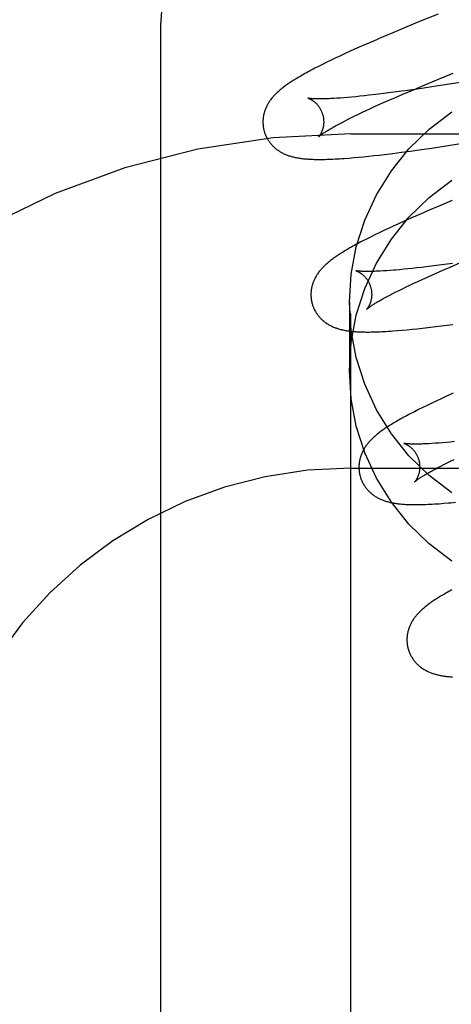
# Model space of a CAD drawing. Header units: inches. Extents: x 0 to 200, y 0 to 129.
# Tile 54 of 94: x 54.308 to 54.45, y 49.626 to 49.95. Entities that reach past the tile are written whole.
import ezdxf

# ---------------------------------------------------------------- set-up
doc = ezdxf.new("R2010")
doc.units = ezdxf.units.IN
doc.header["$LTSCALE"] = 11
doc.header["$MEASUREMENT"] = 0
doc.linetypes.add('HIDDEN', pattern=[0.2, 0.1, -0.1])
doc.layers.add('DEFAULT_2', color=8, linetype='HIDDEN')

msp = doc.modelspace()

# ---------------------------------------------------------------- linework, layer by layer
at = {"layer": 'DEFAULT_2', "color": 8, "linetype": 'HIDDEN'}
for p, q in [((54.41653, 46.55366), (54.41653, 52.05416)), ((54.44524, 49.95226), (54.4391, 49.94975)), ((54.4391, 49.94975), (54.43415, 49.94771)), ((54.35403, 49.2055), (54.35403, 49.94855)), ((54.43032, 49.9461), (54.42661, 49.94453)), ((54.43415, 49.94771), (54.43032, 49.9461)), ((54.42391, 49.94336), (54.42129, 49.94222)), ((54.42661, 49.94453), (54.42391, 49.94336)), ((54.41469, 49.93925), (54.41313, 49.93853)), ((54.41629, 49.93998), (54.41469, 49.93925)), ((54.41874, 49.94109), (54.41629, 49.93998)), ((54.42129, 49.94222), (54.41874, 49.94109)), ((54.40864, 49.93638), (54.40724, 49.93569)), ((54.41009, 49.93709), (54.40864, 49.93638)), ((54.4116, 49.93781), (54.41009, 49.93709)), ((54.41313, 49.93853), (54.4116, 49.93781)), ((54.40592, 49.93503), (54.40468, 49.93439)), ((54.40724, 49.93569), (54.40592, 49.93503)), ((54.44533, 49.9308), (54.45019, 49.93279)), ((54.44066, 49.92886), (54.44533, 49.9308)), ((54.45529, 49.93018), (54.44892, 49.92917)), ((54.42976, 49.9264), (54.42722, 49.92607)), ((54.43239, 49.92675), (54.42976, 49.9264)), ((54.43605, 49.92725), (54.43239, 49.92675)), ((54.43364, 49.92589), (54.43708, 49.92735)), ((54.43986, 49.9278), (54.43605, 49.92725)), ((54.43708, 49.92735), (54.44066, 49.92886)), ((54.4438, 49.92839), (54.43986, 49.9278)), ((54.44892, 49.92917), (54.4438, 49.92839)), ((54.41307, 49.92461), (54.41195, 49.92453)), ((54.41425, 49.9247), (54.41307, 49.92461)), ((54.41548, 49.9248), (54.41425, 49.9247)), ((54.41677, 49.92492), (54.41548, 49.9248)), ((54.41811, 49.92504), (54.41677, 49.92492)), ((54.4195, 49.92518), (54.41811, 49.92504)), ((54.42095, 49.92534), (54.4195, 49.92518)), ((54.42245, 49.9255), (54.42095, 49.92534)), ((54.42478, 49.92577), (54.42245, 49.9255)), ((54.42722, 49.92607), (54.42478, 49.92577)), ((54.42651, 49.92276), (54.42879, 49.92377)), ((54.42879, 49.92377), (54.43117, 49.92482)), ((54.43117, 49.92482), (54.43364, 49.92589)), ((54.41906, 49.91931), (54.4203, 49.91991)), ((54.4203, 49.91991), (54.4216, 49.92051)), ((54.4216, 49.92051), (54.42294, 49.92114)), ((54.42294, 49.92114), (54.42433, 49.92178)), ((54.42433, 49.92178), (54.42651, 49.92276)), ((54.41273, 49.91613), (54.41365, 49.91661)), ((54.41365, 49.91661), (54.41462, 49.91712)), ((54.41462, 49.91712), (54.41565, 49.91764)), ((54.41565, 49.91764), (54.41673, 49.91818)), ((54.41673, 49.91818), (54.41787, 49.91874)), ((54.41787, 49.91874), (54.41906, 49.91931)), ((54.41653, 49.91283), (54.91653, 49.91283)), ((54.43036, 49.90641), (54.43317, 49.90677)), ((54.43317, 49.90677), (54.43606, 49.90716)), ((54.43606, 49.90716), (54.43902, 49.90757)), ((54.43902, 49.90757), (54.44307, 49.90816)), ((54.44307, 49.90816), (54.44724, 49.90878)), ((54.44724, 49.90878), (54.45259, 49.9096)), ((54.41591, 49.90486), (54.4175, 49.905)), ((54.4175, 49.905), (54.4191, 49.90514)), ((54.4191, 49.90514), (54.42072, 49.9053)), ((54.42072, 49.9053), (54.42238, 49.90547)), ((54.42238, 49.90547), (54.42409, 49.90566)), ((54.42409, 49.90566), (54.42584, 49.90586)), ((54.42584, 49.90586), (54.42762, 49.90607)), ((54.42762, 49.90607), (54.43036, 49.90641)), ((54.44985, 49.89088), (54.44603, 49.88928)), ((54.44232, 49.8877), (54.43963, 49.88654)), ((54.44603, 49.88928), (54.44232, 49.8877)), ((54.43447, 49.88427), (54.43201, 49.88316)), ((54.43701, 49.8854), (54.43447, 49.88427)), ((54.43963, 49.88654), (54.43701, 49.8854)), ((54.42735, 49.881), (54.42585, 49.88028)), ((54.42887, 49.88171), (54.42735, 49.881)), ((54.43042, 49.88243), (54.42887, 49.88171)), ((54.43201, 49.88316), (54.43042, 49.88243)), ((54.42167, 49.87822), (54.42044, 49.87758)), ((54.423, 49.87888), (54.42167, 49.87822)), ((54.42439, 49.87957), (54.423, 49.87888)), ((54.42585, 49.88028), (54.42439, 49.87957)), ((54.43064, 49.86796), (54.42943, 49.86786)), ((54.43389, 49.86825), (54.43255, 49.86812)), ((54.43528, 49.86839), (54.43389, 49.86825)), ((54.43672, 49.86854), (54.43528, 49.86839)), ((54.43822, 49.86871), (54.43672, 49.86854)), ((54.43976, 49.86889), (54.43822, 49.86871)), ((54.44216, 49.86918), (54.43976, 49.86889)), ((54.44467, 49.86949), (54.44216, 49.86918)), ((54.44438, 49.8669), (54.44675, 49.86793)), ((54.44727, 49.86983), (54.44467, 49.86949)), ((54.44675, 49.86793), (54.44921, 49.869)), ((54.44997, 49.8702), (54.44727, 49.86983)), ((54.44921, 49.869), (54.45262, 49.87046)), ((54.42829, 49.86778), (54.4272, 49.86771)), ((54.42943, 49.86786), (54.42829, 49.86778)), ((54.43857, 49.86427), (54.43995, 49.86491)), ((54.43995, 49.86491), (54.44212, 49.86589)), ((54.44212, 49.86589), (54.44438, 49.8669)), ((54.4324, 49.86133), (54.43353, 49.86188)), ((54.43353, 49.86188), (54.43471, 49.86246)), ((54.43471, 49.86246), (54.43595, 49.86305)), ((54.43595, 49.86305), (54.43723, 49.86365)), ((54.43723, 49.86365), (54.43857, 49.86427)), ((54.42844, 49.8593), (54.42934, 49.85977)), ((54.42934, 49.85977), (54.43031, 49.86027)), ((54.43031, 49.86027), (54.43133, 49.86079)), ((54.43133, 49.86079), (54.4324, 49.86133)), ((54.41603, 49.85741), (54.41603, 49.83492)), ((54.43505, 49.84837), (54.43669, 49.84853)), ((54.43669, 49.84853), (54.43836, 49.8487)), ((54.43836, 49.8487), (54.44006, 49.84889)), ((54.44006, 49.84889), (54.44181, 49.84909)), ((54.44181, 49.84909), (54.44449, 49.84941)), ((54.44449, 49.84941), (54.44726, 49.84976)), ((54.44726, 49.84976), (54.4501, 49.85013)), ((54.43183, 49.84808), (54.43343, 49.84822)), ((54.43343, 49.84822), (54.43505, 49.84837)), ((54.44776, 49.82635), (54.44617, 49.82562)), ((54.45022, 49.82746), (54.44776, 49.82635)), ((54.44016, 49.82277), (54.43876, 49.82208)), ((54.44161, 49.82348), (54.44016, 49.82277)), ((54.44311, 49.82419), (54.44161, 49.82348)), ((54.44462, 49.82491), (54.44311, 49.82419)), ((54.44617, 49.82562), (54.44462, 49.82491)), ((54.43744, 49.82141), (54.4362, 49.82077)), ((54.43876, 49.82208), (54.43744, 49.82141)), ((54.4443, 49.811), (54.4432, 49.81093)), ((54.44546, 49.81109), (54.4443, 49.811)), ((54.44667, 49.81119), (54.44546, 49.81109)), ((54.44794, 49.8113), (54.44667, 49.81119)), ((54.44926, 49.81142), (54.44794, 49.8113)), ((54.45064, 49.81156), (54.44926, 49.81142)), ((54.44515, 49.80299), (54.44611, 49.80349)), ((54.44611, 49.80349), (54.44713, 49.80401)), ((54.44713, 49.80401), (54.44821, 49.80455)), ((54.44821, 49.80455), (54.44934, 49.8051)), ((54.44934, 49.8051), (54.45053, 49.80568)), ((54.41653, 49.80283), (54.91653, 49.80283)), ((54.44424, 49.80251), (54.44515, 49.80299)), ((54.44706, 49.79125), (54.44861, 49.79137))]:
    msp.add_line(p, q, dxfattribs=at)
for points in [[(54.35403, 49.94855), (54.35466, 49.95816), (54.35656, 49.96762), (54.3597, 49.97676), (54.36401, 49.98542), (54.36945, 49.99346), (54.3759, 50.00074), (54.38327, 50.00714), (54.39144, 50.01253), (54.40025, 50.01683), (54.40956, 50.01996), (54.41921, 50.02185), (54.42903, 50.02249)], [(54.40468, 49.93439), (54.40409, 49.93408), (54.40351, 49.93378), (54.40296, 49.93348), (54.40242, 49.93319), (54.40191, 49.93291), (54.40141, 49.93263), (54.40092, 49.93236), (54.40046, 49.93209), (54.40001, 49.93184), (54.39957, 49.93158), (54.39915, 49.93133), (54.39874, 49.93109), (54.39834, 49.93084), (54.39796, 49.93061), (54.39758, 49.93037), (54.39722, 49.93014), (54.39687, 49.92991), (54.39653, 49.92969), (54.39619, 49.92947), (54.39587, 49.92924), (54.39555, 49.92902), (54.39524, 49.92881), (54.39494, 49.92859), (54.39465, 49.92837), (54.39437, 49.92816), (54.39409, 49.92795), (54.39382, 49.92773), (54.39355, 49.92752), (54.39329, 49.9273), (54.39304, 49.92709)], [(54.39304, 49.92709), (54.39279, 49.92687), (54.39255, 49.92666), (54.39231, 49.92644), (54.39208, 49.92622), (54.39185, 49.926), (54.39163, 49.92578), (54.39142, 49.92556), (54.39121, 49.92533), (54.391, 49.92511), (54.39081, 49.92488), (54.39061, 49.92465), (54.39043, 49.92442), (54.39024, 49.92418), (54.39007, 49.92395), (54.3899, 49.92371), (54.38974, 49.92347), (54.38958, 49.92323), (54.38942, 49.92299), (54.38928, 49.92275), (54.38914, 49.9225), (54.389, 49.92225), (54.38887, 49.922), (54.38875, 49.92175), (54.38863, 49.9215), (54.38852, 49.92125), (54.38842, 49.921), (54.38832, 49.92074), (54.38823, 49.92049), (54.38815, 49.92023), (54.38807, 49.91997), (54.38799, 49.91971), (54.38793, 49.91945), (54.38786, 49.91919), (54.38781, 49.91892), (54.38776, 49.91865), (54.38771, 49.91838), (54.38768, 49.91811), (54.38765, 49.91784), (54.38762, 49.91756), (54.3876, 49.91729), (54.38759, 49.91701), (54.38759, 49.91673), (54.38759, 49.91645), (54.3876, 49.91618), (54.38762, 49.9159), (54.38764, 49.91562), (54.38767, 49.91534), (54.38771, 49.91506), (54.38776, 49.91479), (54.38781, 49.91451), (54.38787, 49.91424), (54.38793, 49.91396), (54.388, 49.91373)], [(54.40243, 49.92455), (54.40241, 49.92456), (54.4024, 49.92456), (54.4024, 49.92456), (54.40241, 49.92456), (54.40242, 49.92455), (54.40244, 49.92455), (54.40247, 49.92454), (54.40251, 49.92453), (54.40255, 49.92451), (54.4026, 49.9245), (54.40266, 49.92447), (54.40272, 49.92445), (54.40279, 49.92442), (54.40286, 49.92439), (54.40294, 49.92436), (54.40302, 49.92432), (54.4031, 49.92428), (54.40319, 49.92424), (54.40329, 49.92419), (54.40338, 49.92414), (54.40348, 49.92408), (54.40359, 49.92402), (54.4037, 49.92396), (54.40381, 49.92389), (54.40392, 49.92381), (54.40403, 49.92373), (54.40415, 49.92365), (54.40427, 49.92356), (54.4044, 49.92346), (54.40452, 49.92336), (54.40465, 49.92326), (54.40477, 49.92314), (54.4049, 49.92303), (54.40503, 49.9229), (54.40516, 49.92277), (54.4053, 49.92263), (54.40543, 49.92249), (54.40556, 49.92233), (54.40569, 49.92217), (54.40582, 49.92201), (54.40595, 49.92183), (54.40607, 49.92165), (54.4062, 49.92147), (54.40632, 49.92127), (54.40644, 49.92107), (54.40655, 49.92087), (54.40666, 49.92066), (54.40676, 49.92044), (54.40686, 49.92022), (54.40696, 49.92), (54.40705, 49.91977), (54.40713, 49.91953), (54.4072, 49.9193), (54.40727, 49.91909)], [(54.41195, 49.92453), (54.4109, 49.92447), (54.41039, 49.92444), (54.4099, 49.92442), (54.40942, 49.9244), (54.40896, 49.92438), (54.40852, 49.92436), (54.40809, 49.92435), (54.40768, 49.92434), (54.40728, 49.92433), (54.4069, 49.92432), (54.40654, 49.92432), (54.40619, 49.92432), (54.40586, 49.92432), (54.40555, 49.92433), (54.40525, 49.92433), (54.40496, 49.92434), (54.4047, 49.92435), (54.40445, 49.92436), (54.40421, 49.92437), (54.40399, 49.92438), (54.40379, 49.92439), (54.4036, 49.92441), (54.40343, 49.92442), (54.40327, 49.92444), (54.40313, 49.92445), (54.403, 49.92447), (54.40289, 49.92448), (54.40278, 49.92449), (54.4027, 49.92451), (54.40262, 49.92452), (54.40256, 49.92453), (54.4025, 49.92454), (54.40246, 49.92455), (54.40243, 49.92455), (54.40243, 49.92455)], [(54.41603, 49.85741), (54.41661, 49.86665), (54.41829, 49.87563), (54.4211, 49.88441), (54.42496, 49.8928), (54.42984, 49.90067), (54.43564, 49.90791), (54.44231, 49.91441), (54.44972, 49.92008)], [(54.40727, 49.91909), (54.40732, 49.91888), (54.40738, 49.91864), (54.40743, 49.91839), (54.40747, 49.91815), (54.40751, 49.91791), (54.40754, 49.91767), (54.40756, 49.91743), (54.40757, 49.91719), (54.40758, 49.91696), (54.40758, 49.91672), (54.40758, 49.9165), (54.40757, 49.91627), (54.40755, 49.91605), (54.40753, 49.91584), (54.40751, 49.91563), (54.40748, 49.91543), (54.40744, 49.91523), (54.40741, 49.91503), (54.40736, 49.91485), (54.40732, 49.91467), (54.40727, 49.91449), (54.40722, 49.91432), (54.40717, 49.91416), (54.40712, 49.91401), (54.40706, 49.91386), (54.40701, 49.91371), (54.40695, 49.91357), (54.40689, 49.91344), (54.40684, 49.91331), (54.40678, 49.91319), (54.40672, 49.91307), (54.40666, 49.91296), (54.4066, 49.91286), (54.40655, 49.91276), (54.40649, 49.91266), (54.40643, 49.91257), (54.40638, 49.91249), (54.40633, 49.91241), (54.40628, 49.91234), (54.40623, 49.91227), (54.40618, 49.9122), (54.40614, 49.91215), (54.4061, 49.9121), (54.40606, 49.91205), (54.40603, 49.91201), (54.406, 49.91197), (54.40597, 49.91195), (54.40595, 49.91192), (54.40594, 49.91191), (54.40593, 49.9119), (54.40592, 49.91189)], [(54.388, 49.91373), (54.38806, 49.9135), (54.38815, 49.91324), (54.38824, 49.91297), (54.38834, 49.91271), (54.38844, 49.91245), (54.38855, 49.91219), (54.38867, 49.91194), (54.38879, 49.91168), (54.38892, 49.91144), (54.38905, 49.91119), (54.3892, 49.91095), (54.38934, 49.91072), (54.38949, 49.91049), (54.38965, 49.91026), (54.38981, 49.91004), (54.38998, 49.90982), (54.39015, 49.90961), (54.39033, 49.9094), (54.39051, 49.90919), (54.3907, 49.90899), (54.39088, 49.9088), (54.39108, 49.90861), (54.39128, 49.90842), (54.39148, 49.90824), (54.39168, 49.90807), (54.39189, 49.9079), (54.3921, 49.90773), (54.39232, 49.90757), (54.39255, 49.90741), (54.39277, 49.90726), (54.39301, 49.9071), (54.39325, 49.90696), (54.39349, 49.90681), (54.39374, 49.90667), (54.39399, 49.90654), (54.39425, 49.90641), (54.39451, 49.90629), (54.39477, 49.90617), (54.39504, 49.90605), (54.39531, 49.90594), (54.39558, 49.90584), (54.39586, 49.90573), (54.39615, 49.90564), (54.39643, 49.90554), (54.39673, 49.90546), (54.39702, 49.90537), (54.39732, 49.90529), (54.39762, 49.90522), (54.39793, 49.90514), (54.39824, 49.90508), (54.39855, 49.90501), (54.39887, 49.90495), (54.39919, 49.90489), (54.39952, 49.90484), (54.39985, 49.90479), (54.40019, 49.90475), (54.40054, 49.9047), (54.40089, 49.90466), (54.40125, 49.90462), (54.40162, 49.90459), (54.402, 49.90456), (54.40238, 49.90453), (54.40278, 49.90451), (54.40319, 49.90448), (54.40361, 49.90446), (54.40404, 49.90445), (54.40449, 49.90443), (54.40495, 49.90442), (54.40542, 49.90442), (54.40592, 49.90441), (54.40643, 49.90441), (54.40696, 49.90441), (54.40751, 49.90442), (54.40808, 49.90443), (54.40868, 49.90445), (54.4093, 49.90447), (54.40994, 49.90449), (54.41062, 49.90452), (54.41132, 49.90456), (54.41205, 49.9046), (54.4128, 49.90464), (54.41356, 49.90469), (54.41434, 49.90474), (54.41591, 49.90486)], [(54.40592, 49.91189), (54.40593, 49.9119), (54.40595, 49.91192), (54.40597, 49.91194), (54.406, 49.91197), (54.40604, 49.912), (54.40609, 49.91204), (54.40615, 49.91209), (54.40622, 49.91215), (54.4063, 49.91221), (54.4064, 49.91229), (54.4065, 49.91237), (54.40661, 49.91245), (54.40674, 49.91255), (54.40688, 49.91265), (54.40704, 49.91276), (54.4072, 49.91287), (54.40739, 49.913), (54.40758, 49.91313), (54.40779, 49.91327), (54.40802, 49.91341), (54.40826, 49.91357), (54.40851, 49.91373), (54.40878, 49.91389), (54.40907, 49.91407), (54.40937, 49.91424), (54.40968, 49.91443), (54.41001, 49.91462), (54.41035, 49.91482), (54.41071, 49.91502), (54.41109, 49.91523), (54.41148, 49.91545), (54.41188, 49.91567), (54.4123, 49.9159), (54.41273, 49.91613)], [(54.41603, 49.83492), (54.41661, 49.84416), (54.41829, 49.85314), (54.4211, 49.86192), (54.42496, 49.87031), (54.42984, 49.87817), (54.43564, 49.88542), (54.44231, 49.89191), (54.44972, 49.89759)], [(54.42044, 49.87758), (54.41985, 49.87727), (54.41928, 49.87697), (54.41872, 49.87667), (54.41819, 49.87639), (54.41768, 49.8761), (54.41718, 49.87583), (54.4167, 49.87556), (54.41623, 49.87529), (54.41578, 49.87503), (54.41534, 49.87478), (54.41492, 49.87453), (54.41451, 49.87428), (54.41411, 49.87404), (54.41373, 49.87381), (54.41336, 49.87357), (54.41299, 49.87334), (54.41264, 49.87311), (54.4123, 49.87289), (54.41197, 49.87266), (54.41164, 49.87244), (54.41133, 49.87222), (54.41102, 49.872), (54.41072, 49.87179), (54.41043, 49.87157), (54.41014, 49.87136), (54.40987, 49.87115), (54.4096, 49.87093), (54.40933, 49.87072), (54.40907, 49.8705), (54.40882, 49.87029)], [(54.40882, 49.87029), (54.40857, 49.87007), (54.40833, 49.86986), (54.40809, 49.86964), (54.40786, 49.86942), (54.40764, 49.8692), (54.40742, 49.86898), (54.4072, 49.86876), (54.40699, 49.86853), (54.40679, 49.86831), (54.40659, 49.86808), (54.4064, 49.86785), (54.40621, 49.86762), (54.40603, 49.86739), (54.40586, 49.86715), (54.40569, 49.86692), (54.40552, 49.86668), (54.40536, 49.86644), (54.40521, 49.86619), (54.40506, 49.86595), (54.40492, 49.8657), (54.40479, 49.86545), (54.40466, 49.8652), (54.40454, 49.86495), (54.40442, 49.8647), (54.40431, 49.86445), (54.40421, 49.8642), (54.40411, 49.86395), (54.40402, 49.86369), (54.40394, 49.86344), (54.40386, 49.86318), (54.40378, 49.86292), (54.40372, 49.86266), (54.40365, 49.86239), (54.4036, 49.86213), (54.40355, 49.86186), (54.4035, 49.86159), (54.40347, 49.86132), (54.40344, 49.86104), (54.40341, 49.86077), (54.4034, 49.86049), (54.40338, 49.86022), (54.40338, 49.85994), (54.40338, 49.85966), (54.40339, 49.85938), (54.40341, 49.8591), (54.40343, 49.85883), (54.40347, 49.85855), (54.4035, 49.85827), (54.40355, 49.85799), (54.4036, 49.85772), (54.40366, 49.85744), (54.40372, 49.85717), (54.40379, 49.85694)], [(54.43255, 49.86812), (54.43126, 49.86801), (54.43064, 49.86796)], [(54.41822, 49.86776), (54.4182, 49.86777), (54.41819, 49.86777), (54.4182, 49.86777), (54.41821, 49.86776), (54.41823, 49.86776), (54.41826, 49.86775), (54.4183, 49.86774), (54.41834, 49.86772), (54.41839, 49.8677), (54.41845, 49.86768), (54.41851, 49.86766), (54.41858, 49.86763), (54.41865, 49.8676), (54.41873, 49.86757), (54.41881, 49.86753), (54.41889, 49.86749), (54.41898, 49.86745), (54.41908, 49.8674), (54.41918, 49.86735), (54.41928, 49.86729), (54.41938, 49.86723), (54.41949, 49.86716), (54.4196, 49.86709), (54.41971, 49.86702), (54.41983, 49.86694), (54.41994, 49.86686), (54.42006, 49.86677), (54.42019, 49.86667), (54.42031, 49.86657), (54.42044, 49.86647), (54.42057, 49.86635), (54.42069, 49.86623), (54.42082, 49.86611), (54.42096, 49.86598), (54.42109, 49.86584), (54.42122, 49.86569), (54.42135, 49.86554), (54.42148, 49.86538), (54.42161, 49.86522), (54.42174, 49.86504), (54.42187, 49.86486), (54.42199, 49.86468), (54.42211, 49.86448), (54.42223, 49.86428), (54.42234, 49.86408), (54.42245, 49.86387), (54.42256, 49.86365), (54.42266, 49.86343), (54.42275, 49.8632), (54.42284, 49.86297), (54.42292, 49.86274), (54.423, 49.8625), (54.42306, 49.8623)], [(54.4272, 49.86771), (54.42617, 49.86765), (54.42568, 49.86763), (54.42521, 49.8676), (54.42475, 49.86759), (54.42431, 49.86757), (54.42388, 49.86756), (54.42347, 49.86755), (54.42307, 49.86754), (54.42269, 49.86753), (54.42233, 49.86753), (54.42198, 49.86753), (54.42165, 49.86753), (54.42133, 49.86753), (54.42103, 49.86754), (54.42075, 49.86755), (54.42048, 49.86756), (54.42023, 49.86757), (54.42, 49.86758), (54.41978, 49.86759), (54.41958, 49.8676), (54.41939, 49.86762), (54.41922, 49.86763), (54.41906, 49.86765), (54.41892, 49.86766), (54.41879, 49.86767), (54.41868, 49.86769), (54.41858, 49.8677), (54.41849, 49.86771), (54.41841, 49.86773), (54.41835, 49.86774), (54.41829, 49.86775), (54.41825, 49.86775), (54.41822, 49.86776), (54.41822, 49.86776)], [(54.42306, 49.8623), (54.42311, 49.86209), (54.42317, 49.86185), (54.42322, 49.8616), (54.42326, 49.86136), (54.4233, 49.86112), (54.42333, 49.86088), (54.42335, 49.86064), (54.42336, 49.8604), (54.42337, 49.86017), (54.42337, 49.85994), (54.42337, 49.85971), (54.42336, 49.85949), (54.42335, 49.85927), (54.42332, 49.85905), (54.4233, 49.85885), (54.42327, 49.85864), (54.42324, 49.85844), (54.4232, 49.85825), (54.42316, 49.85807), (54.42311, 49.85788), (54.42307, 49.85771), (54.42302, 49.85754), (54.42297, 49.85738), (54.42291, 49.85722), (54.42286, 49.85707), (54.4228, 49.85693), (54.42275, 49.85679), (54.42269, 49.85666), (54.42263, 49.85653), (54.42257, 49.85641), (54.42251, 49.85629), (54.42246, 49.85618), (54.4224, 49.85607), (54.42234, 49.85597), (54.42229, 49.85588), (54.42223, 49.85579), (54.42218, 49.8557), (54.42212, 49.85562), (54.42207, 49.85555), (54.42202, 49.85548), (54.42198, 49.85542), (54.42193, 49.85536), (54.42189, 49.85531), (54.42186, 49.85526), (54.42182, 49.85522), (54.42179, 49.85519), (54.42177, 49.85516), (54.42174, 49.85513), (54.42173, 49.85512), (54.42172, 49.85511), (54.42171, 49.8551)], [(54.42171, 49.8551), (54.42172, 49.85511), (54.42174, 49.85512), (54.42176, 49.85514), (54.42179, 49.85517), (54.42183, 49.8552), (54.42188, 49.85525), (54.42193, 49.85529), (54.422, 49.85535), (54.42208, 49.85541), (54.42217, 49.85549), (54.42227, 49.85556), (54.42239, 49.85565), (54.42251, 49.85574), (54.42265, 49.85584), (54.4228, 49.85595), (54.42297, 49.85606), (54.42315, 49.85619), (54.42334, 49.85632), (54.42355, 49.85645), (54.42377, 49.8566), (54.42401, 49.85675), (54.42426, 49.85691), (54.42453, 49.85707), (54.42481, 49.85724), (54.4251, 49.85742), (54.42541, 49.85761), (54.42574, 49.8578), (54.42608, 49.85799), (54.42644, 49.8582), (54.42681, 49.8584), (54.42719, 49.85862), (54.42759, 49.85884), (54.42801, 49.85906), (54.42844, 49.8593)], [(54.40379, 49.85694), (54.40385, 49.85671), (54.40394, 49.85644), (54.40403, 49.85618), (54.40413, 49.85592), (54.40423, 49.85566), (54.40434, 49.8554), (54.40446, 49.85515), (54.40458, 49.8549), (54.40471, 49.85465), (54.40484, 49.85441), (54.40498, 49.85417), (54.40513, 49.85393), (54.40528, 49.8537), (54.40544, 49.85347), (54.4056, 49.85325), (54.40577, 49.85303), (54.40594, 49.85282), (54.40612, 49.85261), (54.4063, 49.85241), (54.40648, 49.85221), (54.40667, 49.85201), (54.40686, 49.85182), (54.40706, 49.85164), (54.40726, 49.85146), (54.40747, 49.85128), (54.40768, 49.85111), (54.40789, 49.85095), (54.40811, 49.85078), (54.40833, 49.85063), (54.40856, 49.85047), (54.40879, 49.85032), (54.40903, 49.85017), (54.40927, 49.85003), (54.40952, 49.84989), (54.40977, 49.84975), (54.41003, 49.84963), (54.41029, 49.8495), (54.41055, 49.84938), (54.41082, 49.84927), (54.41109, 49.84916), (54.41136, 49.84905), (54.41164, 49.84895), (54.41192, 49.84885), (54.41221, 49.84876), (54.4125, 49.84867), (54.4128, 49.84858), (54.41309, 49.8485), (54.4134, 49.84843), (54.4137, 49.84836), (54.41401, 49.84829), (54.41433, 49.84822), (54.41464, 49.84816), (54.41497, 49.84811), (54.41529, 49.84805), (54.41562, 49.848), (54.41596, 49.84796), (54.4163, 49.84791), (54.41665, 49.84787), (54.41701, 49.84784), (54.41737, 49.8478), (54.41774, 49.84777), (54.41812, 49.84774), (54.41852, 49.84772), (54.41892, 49.84769), (54.41933, 49.84767), (54.41975, 49.84766), (54.42019, 49.84764), (54.42064, 49.84763), (54.4211, 49.84763), (54.42158, 49.84762), (54.42208, 49.84762), (54.42259, 49.84762), (54.42312, 49.84763), (54.42367, 49.84764), (54.42424, 49.84765), (54.42482, 49.84767), (54.42543, 49.84769), (54.42606, 49.84771), (54.42671, 49.84774), (54.42738, 49.84778), (54.42807, 49.84782), (54.42878, 49.84786), (54.42952, 49.84791), (54.43027, 49.84796), (54.43183, 49.84808)], [(54.44972, 49.79474), (54.44231, 49.80041), (54.43564, 49.80691), (54.42984, 49.81415), (54.42496, 49.82202), (54.4211, 49.83041), (54.41829, 49.83918), (54.41661, 49.84816), (54.41603, 49.85741)], [(54.44972, 49.77224), (54.44231, 49.77792), (54.43564, 49.78442), (54.42984, 49.79166), (54.42496, 49.79953), (54.4211, 49.80791), (54.41829, 49.81669), (54.41661, 49.82567), (54.41603, 49.83492)], [(54.4362, 49.82077), (54.43561, 49.82047), (54.43504, 49.82016), (54.43449, 49.81987), (54.43396, 49.81958), (54.43344, 49.8193), (54.43294, 49.81902), (54.43246, 49.81875), (54.432, 49.81849), (54.43155, 49.81823), (54.43111, 49.81798), (54.43069, 49.81773), (54.43028, 49.81748), (54.42989, 49.81724), (54.4295, 49.817), (54.42913, 49.81677), (54.42877, 49.81654), (54.42842, 49.81631), (54.42807, 49.81608), (54.42774, 49.81586), (54.42742, 49.81564), (54.4271, 49.81542), (54.4268, 49.8152), (54.4265, 49.81499), (54.42621, 49.81477), (54.42592, 49.81456), (54.42564, 49.81434), (54.42537, 49.81413), (54.42511, 49.81392), (54.42485, 49.8137), (54.4246, 49.81349)], [(54.4246, 49.81349), (54.42435, 49.81327), (54.42411, 49.81306), (54.42387, 49.81284), (54.42364, 49.81262), (54.42342, 49.8124), (54.4232, 49.81218), (54.42298, 49.81196), (54.42277, 49.81173), (54.42257, 49.81151), (54.42237, 49.81128), (54.42218, 49.81105), (54.422, 49.81082), (54.42182, 49.81059), (54.42164, 49.81035), (54.42147, 49.81012), (54.42131, 49.80988), (54.42115, 49.80964), (54.421, 49.80939), (54.42085, 49.80915), (54.42071, 49.8089), (54.42057, 49.80865), (54.42045, 49.8084), (54.42032, 49.80815), (54.42021, 49.8079), (54.4201, 49.80765), (54.42, 49.8074), (54.4199, 49.80715), (54.41981, 49.8069), (54.41973, 49.80664), (54.41965, 49.80638), (54.41957, 49.80612), (54.41951, 49.80586), (54.41944, 49.8056), (54.41939, 49.80533), (54.41934, 49.80506), (54.41929, 49.80479), (54.41926, 49.80452), (54.41923, 49.80425), (54.4192, 49.80397), (54.41919, 49.8037), (54.41918, 49.80342), (54.41917, 49.80314), (54.41917, 49.80287), (54.41918, 49.80259), (54.4192, 49.80231), (54.41923, 49.80203), (54.41926, 49.80176), (54.41929, 49.80148), (54.41934, 49.8012), (54.41939, 49.80093), (54.41945, 49.80065), (54.41952, 49.80038), (54.41958, 49.80015)], [(54.434, 49.81097), (54.43399, 49.81097), (54.43398, 49.81098), (54.43399, 49.81098), (54.434, 49.81097), (54.43403, 49.81096), (54.43406, 49.81096), (54.43409, 49.81094), (54.43414, 49.81093), (54.43419, 49.81091), (54.43424, 49.81089), (54.43431, 49.81087), (54.43437, 49.81084), (54.43445, 49.81081), (54.43452, 49.81078), (54.4346, 49.81074), (54.43469, 49.8107), (54.43478, 49.81065), (54.43487, 49.81061), (54.43497, 49.81055), (54.43507, 49.8105), (54.43518, 49.81044), (54.43528, 49.81037), (54.43539, 49.8103), (54.43551, 49.81023), (54.43562, 49.81015), (54.43574, 49.81006), (54.43586, 49.80997), (54.43598, 49.80988), (54.43611, 49.80978), (54.43623, 49.80967), (54.43636, 49.80956), (54.43649, 49.80944), (54.43662, 49.80931), (54.43675, 49.80918), (54.43688, 49.80904), (54.43701, 49.8089), (54.43714, 49.80875), (54.43727, 49.80859), (54.4374, 49.80842), (54.43753, 49.80825), (54.43766, 49.80807), (54.43778, 49.80788), (54.4379, 49.80769), (54.43802, 49.80749), (54.43813, 49.80728), (54.43824, 49.80707), (54.43835, 49.80686), (54.43845, 49.80664), (54.43854, 49.80641), (54.43863, 49.80618), (54.43871, 49.80595), (54.43879, 49.80571), (54.43885, 49.80551)], [(54.4432, 49.81093), (54.44217, 49.81087), (54.44167, 49.81084), (54.44119, 49.81082), (54.44072, 49.8108), (54.44028, 49.81078), (54.43984, 49.81077), (54.43942, 49.81076), (54.43902, 49.81075), (54.43864, 49.81074), (54.43826, 49.81074), (54.43791, 49.81074), (54.43757, 49.81074), (54.43725, 49.81074), (54.43695, 49.81075), (54.43667, 49.81075), (54.4364, 49.81076), (54.43615, 49.81077), (54.43592, 49.81078), (54.43571, 49.81079), (54.43551, 49.8108), (54.43533, 49.81081), (54.43516, 49.81083), (54.435, 49.81084), (54.43486, 49.81085), (54.43473, 49.81087), (54.43461, 49.81088), (54.4345, 49.81089), (54.4344, 49.81091), (54.43432, 49.81092), (54.43424, 49.81093), (54.43418, 49.81094), (54.43412, 49.81095), (54.43407, 49.81096), (54.43404, 49.81096), (54.43401, 49.81097), (54.434, 49.81097)], [(54.43885, 49.80551), (54.4389, 49.8053), (54.43896, 49.80505), (54.43901, 49.80481), (54.43905, 49.80457), (54.43909, 49.80433), (54.43912, 49.80409), (54.43914, 49.80385), (54.43915, 49.80361), (54.43916, 49.80338), (54.43916, 49.80315), (54.43916, 49.80292), (54.43915, 49.8027), (54.43914, 49.80248), (54.43912, 49.80226), (54.43909, 49.80205), (54.43906, 49.80185), (54.43903, 49.80165), (54.43899, 49.80146), (54.43895, 49.80127), (54.4389, 49.80109), (54.43886, 49.80092), (54.43881, 49.80075), (54.43876, 49.80059), (54.4387, 49.80043), (54.43865, 49.80028), (54.43859, 49.80014), (54.43854, 49.8), (54.43848, 49.79986), (54.43842, 49.79974), (54.43836, 49.79961), (54.4383, 49.7995), (54.43825, 49.79939), (54.43819, 49.79928), (54.43813, 49.79918), (54.43808, 49.79909), (54.43802, 49.799), (54.43797, 49.79891), (54.43791, 49.79883), (54.43786, 49.79876), (54.43781, 49.79869), (54.43777, 49.79863), (54.43772, 49.79857), (54.43768, 49.79852), (54.43765, 49.79847), (54.43761, 49.79843), (54.43758, 49.79839), (54.43756, 49.79837), (54.43754, 49.79834), (54.43752, 49.79833), (54.43751, 49.79831), (54.4375, 49.79831)], [(54.41958, 49.80015), (54.41964, 49.79992), (54.41973, 49.79966), (54.41982, 49.79939), (54.41992, 49.79913), (54.42002, 49.79887), (54.42013, 49.79861), (54.42025, 49.79836), (54.42037, 49.79811), (54.4205, 49.79786), (54.42063, 49.79762), (54.42077, 49.79738), (54.42092, 49.79715), (54.42107, 49.79692), (54.42122, 49.79669), (54.42138, 49.79647), (54.42155, 49.79625), (54.42172, 49.79604), (54.4219, 49.79583), (54.42208, 49.79563), (54.42226, 49.79543), (54.42245, 49.79523), (54.42264, 49.79504), (54.42284, 49.79486), (54.42304, 49.79468), (54.42324, 49.7945), (54.42345, 49.79433), (54.42366, 49.79417), (54.42388, 49.79401), (54.4241, 49.79385), (54.42433, 49.79369), (54.42456, 49.79354), (54.4248, 49.79339), (54.42504, 49.79325), (54.42529, 49.79311), (54.42554, 49.79298), (54.42579, 49.79285), (54.42605, 49.79272), (54.42631, 49.7926), (54.42658, 49.79249), (54.42685, 49.79238), (54.42712, 49.79227), (54.4274, 49.79217), (54.42768, 49.79207), (54.42796, 49.79198), (54.42825, 49.79189), (54.42854, 49.7918), (54.42884, 49.79172), (54.42914, 49.79165), (54.42945, 49.79157), (54.42976, 49.7915), (54.43008, 49.79144), (54.43041, 49.79138), (54.43073, 49.79132), (54.43107, 49.79126), (54.43141, 49.79121), (54.43176, 49.79116), (54.43212, 49.79112), (54.43249, 49.79108), (54.43287, 49.79104), (54.43327, 49.791), (54.43368, 49.79097), (54.4341, 49.79094), (54.43454, 49.79091), (54.43499, 49.79089), (54.43545, 49.79087), (54.43593, 49.79085), (54.43643, 49.79084), (54.43694, 49.79083), (54.43746, 49.79083), (54.43801, 49.79083), (54.43858, 49.79083), (54.43917, 49.79084), (54.43979, 49.79085), (54.44043, 49.79087), (54.4411, 49.79089), (54.44179, 49.79092), (54.4425, 49.79095), (54.44324, 49.79099), (54.44399, 49.79103), (54.44475, 49.79108), (54.44551, 49.79113), (54.44706, 49.79125)], [(54.4375, 49.79831), (54.43751, 49.79832), (54.43753, 49.79833), (54.43755, 49.79835), (54.43758, 49.79838), (54.43762, 49.79841), (54.43767, 49.79846), (54.43773, 49.7985), (54.4378, 49.79856), (54.43787, 49.79862), (54.43797, 49.7987), (54.43807, 49.79877), (54.43818, 49.79886), (54.43831, 49.79895), (54.43845, 49.79905), (54.4386, 49.79916), (54.43876, 49.79928), (54.43894, 49.7994), (54.43914, 49.79953), (54.43934, 49.79967), (54.43957, 49.79981), (54.4398, 49.79996), (54.44006, 49.80012), (54.44032, 49.80029), (54.44061, 49.80046), (54.4409, 49.80064), (54.44121, 49.80082), (54.44154, 49.80101), (54.44188, 49.80121), (54.44224, 49.80141), (54.44261, 49.80162), (54.443, 49.80183), (54.4434, 49.80205), (54.44381, 49.80228), (54.44424, 49.80251)], [(54.44861, 49.79137), (54.44939, 49.79144), (54.45099, 49.79159)], [(54.4497, 49.76276), (54.44919, 49.76248), (54.44869, 49.76221), (54.44821, 49.76194), (54.44775, 49.76167), (54.4473, 49.76141), (54.44686, 49.76116), (54.44644, 49.76091), (54.44604, 49.76067), (54.44564, 49.76043), (54.44526, 49.76019), (54.44489, 49.75996), (54.44453, 49.75973), (54.44418, 49.7595), (54.44384, 49.75927), (54.4435, 49.75905), (54.44318, 49.75883), (54.44287, 49.75861), (54.44256, 49.7584), (54.44227, 49.75818), (54.44197, 49.75796), (54.44169, 49.75775), (54.44142, 49.75754), (54.44115, 49.75732), (54.44088, 49.75711), (54.44062, 49.7569), (54.44037, 49.75668)], [(54.44037, 49.75668), (54.44012, 49.75647), (54.43988, 49.75625), (54.43965, 49.75603), (54.43942, 49.75582), (54.43919, 49.7556), (54.43898, 49.75538), (54.43876, 49.75515), (54.43855, 49.75493), (54.43835, 49.7547), (54.43815, 49.75448), (54.43796, 49.75425), (54.43778, 49.75402), (54.4376, 49.75378), (54.43742, 49.75355), (54.43725, 49.75331), (54.43709, 49.75308), (54.43693, 49.75284), (54.43678, 49.75259), (54.43664, 49.75235), (54.43649, 49.7521), (54.43636, 49.75185), (54.43623, 49.7516), (54.43611, 49.75135), (54.436, 49.7511), (54.43589, 49.75085), (54.43579, 49.7506), (54.43569, 49.75035), (54.4356, 49.7501), (54.43551, 49.74984), (54.43543, 49.74958), (54.43536, 49.74932), (54.43529, 49.74906), (54.43523, 49.7488), (54.43518, 49.74853), (54.43513, 49.74827), (54.43508, 49.748), (54.43505, 49.74772), (54.43502, 49.74745), (54.43499, 49.74718), (54.43498, 49.7469), (54.43497, 49.74663), (54.43496, 49.74635), (54.43497, 49.74607), (54.43498, 49.74579), (54.43499, 49.74552), (54.43502, 49.74524), (54.43505, 49.74496), (54.43509, 49.74469), (54.43513, 49.74441), (54.43518, 49.74413), (54.43524, 49.74386), (54.43531, 49.74359), (54.43537, 49.74336)], [(54.43537, 49.74336), (54.43543, 49.74313), (54.43552, 49.74286), (54.43561, 49.7426), (54.43571, 49.74234), (54.43581, 49.74208), (54.43592, 49.74182), (54.43604, 49.74157), (54.43616, 49.74132), (54.43629, 49.74107), (54.43642, 49.74083), (54.43656, 49.74059), (54.43671, 49.74036), (54.43686, 49.74013), (54.43701, 49.7399), (54.43718, 49.73968), (54.43734, 49.73946), (54.43751, 49.73925), (54.43769, 49.73904), (54.43787, 49.73883), (54.43805, 49.73864), (54.43824, 49.73844), (54.43843, 49.73825), (54.43863, 49.73807), (54.43883, 49.73789), (54.43903, 49.73771), (54.43924, 49.73754), (54.43945, 49.73738), (54.43967, 49.73721), (54.43989, 49.73706), (54.44012, 49.7369), (54.44035, 49.73675), (54.44059, 49.7366), (54.44083, 49.73646), (54.44108, 49.73632), (54.44133, 49.73619), (54.44158, 49.73606), (54.44184, 49.73593), (54.4421, 49.73581), (54.44237, 49.7357), (54.44264, 49.73559), (54.44291, 49.73548), (54.44319, 49.73538), (54.44347, 49.73528), (54.44376, 49.73519), (54.44404, 49.7351), (54.44434, 49.73501), (54.44464, 49.73493), (54.44494, 49.73486), (54.44525, 49.73478), (54.44556, 49.73471), (54.44588, 49.73465), (54.44621, 49.73458), (54.44654, 49.73453), (54.44688, 49.73447), (54.44724, 49.73442), (54.4476, 49.73437), (54.44796, 49.73432), (54.44834, 49.73428), (54.44873, 49.73424), (54.44912, 49.73421), (54.44953, 49.73417), (54.44995, 49.73414)]]:
    msp.add_lwpolyline(points, dxfattribs=at)
for radius in [0.25, 0.14]:
    msp.add_arc((54.41653, 49.66283), radius, 90, 270, dxfattribs=at)

doc.saveas('drawing.dxf')
